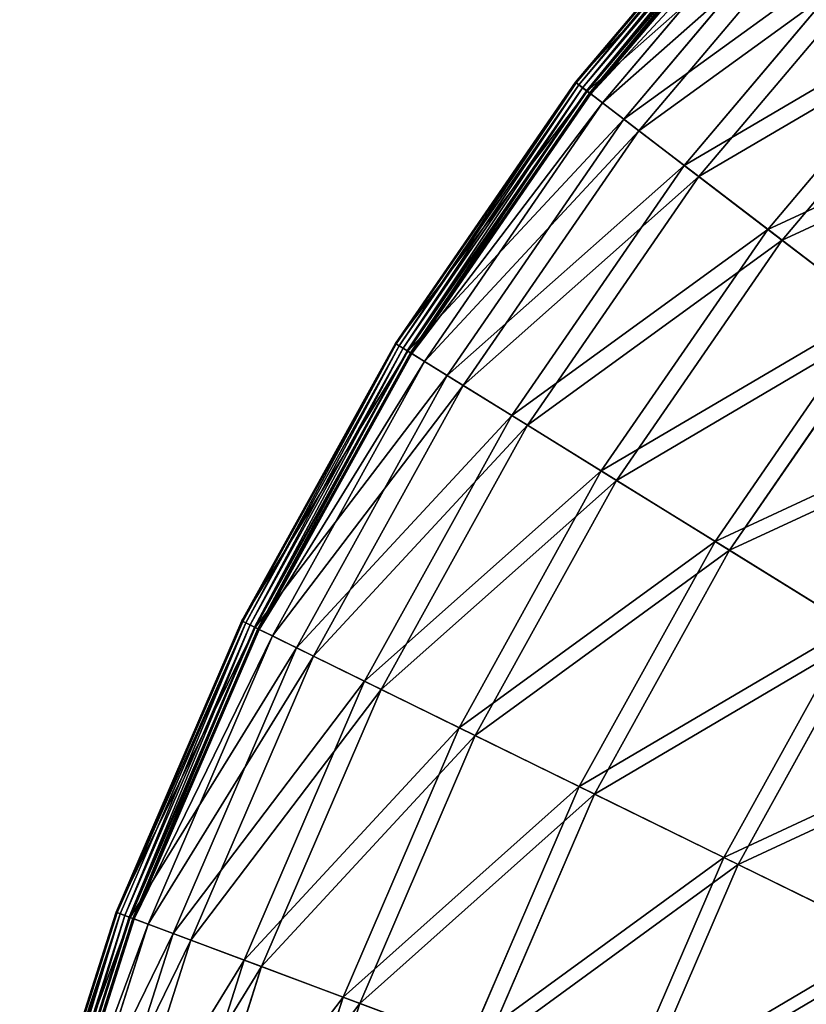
# Model space of a CAD drawing. Extents: x 0 to 923, y 0 to 335.
# Tile 49 of 164: x 6 to 46, y 221 to 272. Entities that reach past the tile are written whole.
import ezdxf

# ---------------------------------------------------------------- set-up
doc = ezdxf.new("R2010")
doc.units = 0
doc.layers.get('0').update_dxf_attribs({"color": 13, "linetype": 'CONTINUOUS'})

# ---------------------------------------------------------------- blocks, each defined once
blk = doc.blocks.new('GROUP_4')
for p, q in [((44.95, 281.654, 0.499), (34.34, 269.102, 0.499)), ((44.99, 281.617, 0.246), (34.384, 269.068, 0.246)), ((45.117, 281.498, 0.055), (34.522, 268.963, 0.055)), ((45.297, 281.33, -0.025), (34.718, 268.813, -0.025)), ((34.919, 268.659, 0.03), (45.483, 281.157, 0.03)), ((34.953, 268.633, 16.173), (45.513, 281.128, 16.173)), ((35.072, 268.542, 0.204), (45.623, 281.026, 0.204)), ((45.681, 280.972, 0.45), (35.135, 268.494, 0.45)), ((46.243, 280.447, 16.074), (35.746, 268.028, 16.074)), ((36.843, 267.189, 32.19), (47.253, 279.505, 32.19)), ((47.971, 278.834, 31.994), (37.624, 266.592, 31.994)), ((39.973, 264.797, 47.897), (50.133, 276.818, 47.897)), ((50.834, 276.163, 47.606), (40.735, 264.214, 47.606)), ((44.312, 261.48, 63.143), (54.126, 273.092, 63.143)), ((54.803, 272.46, 62.759), (45.047, 260.918, 62.759)), ((34.34, 269.102, 0.499), (25.013, 255.57, 0.499)), ((34.384, 269.068, 0.246), (25.059, 255.541, 0.246)), ((34.522, 268.963, 0.055), (25.207, 255.449, 0.055)), ((34.953, 268.633, 16.173), (34.34, 269.102, 0.499)), ((34.384, 269.068, 0.246), (34.34, 269.102, 0.499)), ((34.522, 268.963, 0.055), (34.384, 269.068, 0.246)), ((34.718, 268.813, -0.025), (34.522, 268.963, 0.055)), ((34.718, 268.813, -0.025), (25.417, 255.319, -0.025)), ((25.632, 255.186, 0.03), (34.919, 268.659, 0.03)), ((25.668, 255.164, 16.173), (34.953, 268.633, 16.173)), ((25.795, 255.085, 0.204), (35.072, 268.542, 0.204)), ((35.135, 268.494, 0.45), (25.863, 255.043, 0.45)), ((34.919, 268.659, 0.03), (34.718, 268.813, -0.025)), ((35.072, 268.542, 0.204), (34.919, 268.659, 0.03)), ((36.843, 267.189, 32.19), (34.953, 268.633, 16.173)), ((35.135, 268.494, 0.45), (35.072, 268.542, 0.204)), ((35.746, 268.028, 16.074), (35.135, 268.494, 0.45)), ((35.746, 268.028, 16.074), (26.516, 254.639, 16.074)), ((37.624, 266.592, 31.994), (35.746, 268.028, 16.074)), ((27.691, 253.912, 32.19), (36.843, 267.189, 32.19)), ((39.973, 264.797, 47.897), (36.843, 267.189, 32.19)), ((37.624, 266.592, 31.994), (28.526, 253.394, 31.994)), ((40.735, 264.214, 47.606), (37.624, 266.592, 31.994)), ((31.04, 251.838, 47.897), (39.973, 264.797, 47.897)), ((44.312, 261.48, 63.143), (39.973, 264.797, 47.897)), ((40.735, 264.214, 47.606), (31.855, 251.333, 47.606)), ((45.047, 260.918, 62.759), (40.735, 264.214, 47.606)), ((35.683, 248.962, 63.143), (44.312, 261.48, 63.143)), ((49.819, 257.271, 77.78), (44.312, 261.48, 63.143)), ((45.047, 260.918, 62.759), (36.47, 248.475, 62.759)), ((50.521, 256.734, 77.308), (45.047, 260.918, 62.759)), ((41.576, 245.313, 77.78), (49.819, 257.271, 77.78)), ((50.521, 256.734, 77.308), (42.327, 244.848, 77.308)), ((25.013, 255.57, 0.499), (17.056, 241.189, 0.499)), ((25.059, 255.541, 0.246), (17.105, 241.165, 0.246)), ((25.207, 255.449, 0.055), (17.261, 241.088, 0.055)), ((25.417, 255.319, -0.025), (17.483, 240.979, -0.025)), ((17.71, 240.868, 0.03), (25.632, 255.186, 0.03)), ((17.748, 240.849, 16.173), (25.668, 255.164, 16.173)), ((25.013, 255.57, 0.499), (25.668, 255.164, 16.173)), ((25.013, 255.57, 0.499), (25.059, 255.541, 0.246)), ((25.059, 255.541, 0.246), (25.207, 255.449, 0.055)), ((25.207, 255.449, 0.055), (25.417, 255.319, -0.025)), ((25.632, 255.186, 0.03), (25.417, 255.319, -0.025)), ((25.795, 255.085, 0.204), (25.632, 255.186, 0.03)), ((25.668, 255.164, 16.173), (27.691, 253.912, 32.19)), ((17.883, 240.783, 0.204), (25.795, 255.085, 0.204)), ((25.863, 255.043, 0.45), (17.954, 240.748, 0.45)), ((26.516, 254.639, 16.074), (18.644, 240.41, 16.074)), ((25.863, 255.043, 0.45), (25.795, 255.085, 0.204)), ((25.863, 255.043, 0.45), (26.516, 254.639, 16.074)), ((26.516, 254.639, 16.074), (28.526, 253.394, 31.994)), ((19.884, 239.801, 32.19), (27.691, 253.912, 32.19)), ((27.691, 253.912, 32.19), (31.04, 251.838, 47.897)), ((28.526, 253.394, 31.994), (20.766, 239.368, 31.994)), ((28.526, 253.394, 31.994), (31.855, 251.333, 47.606)), ((23.42, 238.065, 47.897), (31.04, 251.838, 47.897)), ((31.04, 251.838, 47.897), (35.683, 248.962, 63.143)), ((31.855, 251.333, 47.606), (24.281, 237.643, 47.606)), ((31.855, 251.333, 47.606), (36.47, 248.475, 62.759)), ((28.323, 235.659, 63.143), (35.683, 248.962, 63.143)), ((36.47, 248.475, 62.759), (29.154, 235.251, 62.759)), ((35.683, 248.962, 63.143), (41.576, 245.313, 77.78)), ((36.47, 248.475, 62.759), (42.327, 244.848, 77.308)), ((34.545, 232.605, 77.78), (41.576, 245.313, 77.78)), ((41.576, 245.313, 77.78), (48.662, 240.925, 91.669)), ((42.327, 244.848, 77.308), (35.338, 232.216, 77.308)), ((42.327, 244.848, 77.308), (49.37, 240.487, 91.112)), ((17.056, 241.189, 0.499), (10.547, 226.097, 0.499)), ((17.105, 241.165, 0.246), (10.599, 226.078, 0.246)), ((17.261, 241.088, 0.055), (10.762, 226.017, 0.055)), ((17.483, 240.979, -0.025), (10.993, 225.931, -0.025)), ((11.23, 225.842, 0.03), (17.71, 240.868, 0.03)), ((11.269, 225.827, 16.173), (17.748, 240.849, 16.173)), ((17.748, 240.849, 16.173), (17.056, 241.189, 0.499)), ((17.056, 241.189, 0.499), (17.105, 241.165, 0.246)), ((17.105, 241.165, 0.246), (17.261, 241.088, 0.055)), ((17.261, 241.088, 0.055), (17.483, 240.979, -0.025)), ((17.71, 240.868, 0.03), (17.483, 240.979, -0.025)), ((17.883, 240.783, 0.204), (17.71, 240.868, 0.03)), ((19.884, 239.801, 32.19), (17.748, 240.849, 16.173)), ((42.027, 228.933, 91.669), (48.662, 240.925, 91.669)), ((11.41, 225.775, 0.204), (17.883, 240.783, 0.204)), ((17.954, 240.748, 0.45), (11.484, 225.747, 0.45)), ((18.644, 240.41, 16.074), (12.204, 225.477, 16.074)), ((17.954, 240.748, 0.45), (17.883, 240.783, 0.204)), ((17.954, 240.748, 0.45), (18.644, 240.41, 16.074)), ((18.644, 240.41, 16.074), (20.766, 239.368, 31.994)), ((49.37, 240.487, 91.112), (42.775, 228.566, 91.112)), ((13.497, 224.993, 32.19), (19.884, 239.801, 32.19)), ((23.42, 238.065, 47.897), (19.884, 239.801, 32.19)), ((20.766, 239.368, 31.994), (14.418, 224.649, 31.994)), ((20.766, 239.368, 31.994), (24.281, 237.643, 47.606)), ((17.187, 223.613, 47.897), (23.42, 238.065, 47.897)), ((28.323, 235.659, 63.143), (23.42, 238.065, 47.897)), ((24.281, 237.643, 47.606), (18.085, 223.277, 47.606)), ((24.281, 237.643, 47.606), (29.154, 235.251, 62.759)), ((22.302, 221.699, 63.143), (28.323, 235.659, 63.143)), ((29.154, 235.251, 62.759), (23.169, 221.374, 62.759)), ((34.545, 232.605, 77.78), (28.323, 235.659, 63.143)), ((29.154, 235.251, 62.759), (35.338, 232.216, 77.308)), ((28.794, 219.269, 77.78), (34.545, 232.605, 77.78)), ((35.338, 232.216, 77.308), (29.621, 218.959, 77.308)), ((42.027, 228.933, 91.669), (34.545, 232.605, 77.78)), ((35.338, 232.216, 77.308), (42.775, 228.566, 91.112)), ((36.6, 216.348, 91.669), (42.027, 228.933, 91.669)), ((42.775, 228.566, 91.112), (37.38, 216.056, 91.112)), ((50.697, 224.678, 104.675), (42.027, 228.933, 91.669)), ((42.775, 228.566, 91.112), (51.392, 224.337, 104.039)), ((10.547, 226.097, 0.499), (5.549, 210.44, 0.499)), ((10.599, 226.078, 0.246), (5.602, 210.426, 0.246)), ((10.762, 226.017, 0.055), (5.77, 210.382, 0.055)), ((10.547, 226.097, 0.499), (11.269, 225.827, 16.173)), ((10.547, 226.097, 0.499), (10.599, 226.078, 0.246)), ((10.599, 226.078, 0.246), (10.762, 226.017, 0.055)), ((10.762, 226.017, 0.055), (10.993, 225.931, -0.025)), ((10.993, 225.931, -0.025), (6.009, 210.318, -0.025)), ((6.254, 210.253, 0.03), (11.23, 225.842, 0.03)), ((6.294, 210.242, 16.173), (11.269, 225.827, 16.173)), ((6.439, 210.204, 0.204), (11.41, 225.775, 0.204)), ((11.484, 225.747, 0.45), (6.516, 210.183, 0.45)), ((11.23, 225.842, 0.03), (10.993, 225.931, -0.025)), ((11.41, 225.775, 0.204), (11.23, 225.842, 0.03)), ((11.269, 225.827, 16.173), (13.497, 224.993, 32.19)), ((11.484, 225.747, 0.45), (11.41, 225.775, 0.204)), ((11.484, 225.747, 0.45), (12.204, 225.477, 16.074)), ((12.204, 225.477, 16.074), (7.258, 209.986, 16.074)), ((8.593, 209.631, 32.19), (13.497, 224.993, 32.19)), ((12.204, 225.477, 16.074), (14.418, 224.649, 31.994)), ((13.497, 224.993, 32.19), (17.187, 223.613, 47.897)), ((14.418, 224.649, 31.994), (9.543, 209.378, 31.994)), ((14.418, 224.649, 31.994), (18.085, 223.277, 47.606)), ((12.4, 208.619, 47.897), (17.187, 223.613, 47.897)), ((17.187, 223.613, 47.897), (22.302, 221.699, 63.143)), ((18.085, 223.277, 47.606), (13.327, 208.372, 47.606)), ((18.085, 223.277, 47.606), (23.169, 221.374, 62.759)), ((17.678, 207.215, 63.143), (22.302, 221.699, 63.143)), ((22.302, 221.699, 63.143), (28.794, 219.269, 77.78)), ((23.169, 221.374, 62.759), (18.573, 206.977, 62.759)), ((23.169, 221.374, 62.759), (29.621, 218.959, 77.308))]:
    blk.add_line(p, q)
mesh = blk.add_polyface()
corners = [(45.513, 281.128, 16.173), (34.34, 269.102, 0.499), (34.953, 268.633, 16.173), (44.95, 281.654, 0.499)]
mesh.append_faces([[corners[k] for k in face] for face in [(0, 1, 2), (1, 0, 3)]], dxfattribs={"vtx0": -1})
mesh = blk.add_polyface()
corners = [(34.34, 269.102, 0.499), (44.99, 281.617, 0.246), (34.384, 269.068, 0.246), (44.95, 281.654, 0.499)]
mesh.append_faces([[corners[k] for k in face] for face in [(0, 1, 2), (1, 0, 3)]], dxfattribs={"vtx0": -1})
mesh = blk.add_polyface()
corners = [(34.522, 268.963, 0.055), (44.99, 281.617, 0.246), (34.384, 269.068, 0.246), (45.117, 281.498, 0.055)]
mesh.append_faces([[corners[k] for k in face] for face in [(0, 1, 2), (1, 0, 3)]], dxfattribs={"vtx0": -1})
mesh = blk.add_polyface()
corners = [(34.718, 268.813, -0.025), (45.117, 281.498, 0.055), (34.522, 268.963, 0.055), (45.297, 281.33, -0.025)]
mesh.append_faces([[corners[k] for k in face] for face in [(0, 1, 2), (1, 0, 3)]], dxfattribs={"vtx0": -1})
mesh = blk.add_polyface()
corners = [(34.919, 268.659, 0.03), (45.297, 281.33, -0.025), (34.718, 268.813, -0.025), (45.483, 281.157, 0.03)]
mesh.append_faces([[corners[k] for k in face] for face in [(0, 1, 2), (1, 0, 3)]], dxfattribs={"vtx0": -1})
mesh = blk.add_polyface()
corners = [(45.483, 281.157, 0.03), (35.072, 268.542, 0.204), (34.919, 268.659, 0.03), (45.623, 281.026, 0.204)]
mesh.append_faces([[corners[k] for k in face] for face in [(0, 1, 2), (1, 0, 3)]], dxfattribs={"vtx0": -1})
mesh = blk.add_polyface()
corners = [(47.253, 279.505, 32.19), (34.953, 268.633, 16.173), (36.843, 267.189, 32.19), (45.513, 281.128, 16.173)]
mesh.append_faces([[corners[k] for k in face] for face in [(0, 1, 2), (1, 0, 3)]], dxfattribs={"vtx0": -1})
mesh = blk.add_polyface()
corners = [(35.072, 268.542, 0.204), (45.681, 280.972, 0.45), (35.135, 268.494, 0.45), (45.623, 281.026, 0.204)]
mesh.append_faces([[corners[k] for k in face] for face in [(0, 1, 2), (1, 0, 3)]], dxfattribs={"vtx0": -1})
mesh = blk.add_polyface()
corners = [(35.135, 268.494, 0.45), (46.243, 280.447, 16.074), (35.746, 268.028, 16.074), (45.681, 280.972, 0.45)]
mesh.append_faces([[corners[k] for k in face] for face in [(0, 1, 2), (1, 0, 3)]], dxfattribs={"vtx0": -1})
mesh = blk.add_polyface()
corners = [(35.746, 268.028, 16.074), (47.971, 278.834, 31.994), (37.624, 266.592, 31.994), (46.243, 280.447, 16.074)]
mesh.append_faces([[corners[k] for k in face] for face in [(0, 1, 2), (1, 0, 3)]], dxfattribs={"vtx0": -1})
mesh = blk.add_polyface()
corners = [(50.133, 276.818, 47.897), (36.843, 267.189, 32.19), (39.973, 264.797, 47.897), (47.253, 279.505, 32.19)]
mesh.append_faces([[corners[k] for k in face] for face in [(0, 1, 2), (1, 0, 3)]], dxfattribs={"vtx0": -1})
mesh = blk.add_polyface()
corners = [(37.624, 266.592, 31.994), (50.834, 276.163, 47.606), (40.735, 264.214, 47.606), (47.971, 278.834, 31.994)]
mesh.append_faces([[corners[k] for k in face] for face in [(0, 1, 2), (1, 0, 3)]], dxfattribs={"vtx0": -1})
mesh = blk.add_polyface()
corners = [(54.126, 273.092, 63.143), (39.973, 264.797, 47.897), (44.312, 261.48, 63.143), (50.133, 276.818, 47.897)]
mesh.append_faces([[corners[k] for k in face] for face in [(0, 1, 2), (1, 0, 3)]], dxfattribs={"vtx0": -1})
mesh = blk.add_polyface()
corners = [(40.735, 264.214, 47.606), (54.803, 272.46, 62.759), (45.047, 260.918, 62.759), (50.834, 276.163, 47.606)]
mesh.append_faces([[corners[k] for k in face] for face in [(0, 1, 2), (1, 0, 3)]], dxfattribs={"vtx0": -1})
mesh = blk.add_polyface()
corners = [(59.194, 268.363, 77.78), (44.312, 261.48, 63.143), (49.819, 257.271, 77.78), (54.126, 273.092, 63.143)]
mesh.append_faces([[corners[k] for k in face] for face in [(0, 1, 2), (1, 0, 3)]], dxfattribs={"vtx0": -1})
mesh = blk.add_polyface()
corners = [(45.047, 260.918, 62.759), (59.84, 267.76, 77.308), (50.521, 256.734, 77.308), (54.803, 272.46, 62.759)]
mesh.append_faces([[corners[k] for k in face] for face in [(0, 1, 2), (1, 0, 3)]], dxfattribs={"vtx0": -1})
mesh = blk.add_polyface()
corners = [(34.953, 268.633, 16.173), (25.013, 255.57, 0.499), (25.668, 255.164, 16.173), (34.34, 269.102, 0.499)]
mesh.append_faces([[corners[k] for k in face] for face in [(0, 1, 2), (1, 0, 3)]], dxfattribs={"vtx0": -1})
mesh = blk.add_polyface()
corners = [(25.013, 255.57, 0.499), (34.384, 269.068, 0.246), (25.059, 255.541, 0.246), (34.34, 269.102, 0.499)]
mesh.append_faces([[corners[k] for k in face] for face in [(0, 1, 2), (1, 0, 3)]], dxfattribs={"vtx0": -1})
mesh = blk.add_polyface()
corners = [(25.207, 255.449, 0.055), (34.384, 269.068, 0.246), (25.059, 255.541, 0.246), (34.522, 268.963, 0.055)]
mesh.append_faces([[corners[k] for k in face] for face in [(0, 1, 2), (1, 0, 3)]], dxfattribs={"vtx0": -1})
mesh = blk.add_polyface()
corners = [(25.417, 255.319, -0.025), (34.522, 268.963, 0.055), (25.207, 255.449, 0.055), (34.718, 268.813, -0.025)]
mesh.append_faces([[corners[k] for k in face] for face in [(0, 1, 2), (1, 0, 3)]], dxfattribs={"vtx0": -1})
mesh = blk.add_polyface()
corners = [(25.632, 255.186, 0.03), (34.718, 268.813, -0.025), (25.417, 255.319, -0.025), (34.919, 268.659, 0.03)]
mesh.append_faces([[corners[k] for k in face] for face in [(0, 1, 2), (1, 0, 3)]], dxfattribs={"vtx0": -1})
mesh = blk.add_polyface()
corners = [(34.919, 268.659, 0.03), (25.795, 255.085, 0.204), (25.632, 255.186, 0.03), (35.072, 268.542, 0.204)]
mesh.append_faces([[corners[k] for k in face] for face in [(0, 1, 2), (1, 0, 3)]], dxfattribs={"vtx0": -1})
mesh = blk.add_polyface()
corners = [(36.843, 267.189, 32.19), (25.668, 255.164, 16.173), (27.691, 253.912, 32.19), (34.953, 268.633, 16.173)]
mesh.append_faces([[corners[k] for k in face] for face in [(0, 1, 2), (1, 0, 3)]], dxfattribs={"vtx0": -1})
mesh = blk.add_polyface()
corners = [(25.795, 255.085, 0.204), (35.135, 268.494, 0.45), (25.863, 255.043, 0.45), (35.072, 268.542, 0.204)]
mesh.append_faces([[corners[k] for k in face] for face in [(0, 1, 2), (1, 0, 3)]], dxfattribs={"vtx0": -1})
mesh = blk.add_polyface()
corners = [(25.863, 255.043, 0.45), (35.746, 268.028, 16.074), (26.516, 254.639, 16.074), (35.135, 268.494, 0.45)]
mesh.append_faces([[corners[k] for k in face] for face in [(0, 1, 2), (1, 0, 3)]], dxfattribs={"vtx0": -1})
mesh = blk.add_polyface()
corners = [(26.516, 254.639, 16.074), (37.624, 266.592, 31.994), (28.526, 253.394, 31.994), (35.746, 268.028, 16.074)]
mesh.append_faces([[corners[k] for k in face] for face in [(0, 1, 2), (1, 0, 3)]], dxfattribs={"vtx0": -1})
mesh = blk.add_polyface()
corners = [(39.973, 264.797, 47.897), (27.691, 253.912, 32.19), (31.04, 251.838, 47.897), (36.843, 267.189, 32.19)]
mesh.append_faces([[corners[k] for k in face] for face in [(0, 1, 2), (1, 0, 3)]], dxfattribs={"vtx0": -1})
mesh = blk.add_polyface()
corners = [(28.526, 253.394, 31.994), (40.735, 264.214, 47.606), (31.855, 251.333, 47.606), (37.624, 266.592, 31.994)]
mesh.append_faces([[corners[k] for k in face] for face in [(0, 1, 2), (1, 0, 3)]], dxfattribs={"vtx0": -1})
mesh = blk.add_polyface()
corners = [(44.312, 261.48, 63.143), (31.04, 251.838, 47.897), (35.683, 248.962, 63.143), (39.973, 264.797, 47.897)]
mesh.append_faces([[corners[k] for k in face] for face in [(0, 1, 2), (1, 0, 3)]], dxfattribs={"vtx0": -1})
mesh = blk.add_polyface()
corners = [(31.855, 251.333, 47.606), (45.047, 260.918, 62.759), (36.47, 248.475, 62.759), (40.735, 264.214, 47.606)]
mesh.append_faces([[corners[k] for k in face] for face in [(0, 1, 2), (1, 0, 3)]], dxfattribs={"vtx0": -1})
mesh = blk.add_polyface()
corners = [(49.819, 257.271, 77.78), (35.683, 248.962, 63.143), (41.576, 245.313, 77.78), (44.312, 261.48, 63.143)]
mesh.append_faces([[corners[k] for k in face] for face in [(0, 1, 2), (1, 0, 3)]], dxfattribs={"vtx0": -1})
mesh = blk.add_polyface()
corners = [(36.47, 248.475, 62.759), (50.521, 256.734, 77.308), (42.327, 244.848, 77.308), (45.047, 260.918, 62.759)]
mesh.append_faces([[corners[k] for k in face] for face in [(0, 1, 2), (1, 0, 3)]], dxfattribs={"vtx0": -1})
mesh = blk.add_polyface()
corners = [(56.441, 252.21, 91.669), (41.576, 245.313, 77.78), (48.662, 240.925, 91.669), (49.819, 257.271, 77.78)]
mesh.append_faces([[corners[k] for k in face] for face in [(0, 1, 2), (1, 0, 3)]], dxfattribs={"vtx0": -1})
mesh = blk.add_polyface()
corners = [(42.327, 244.848, 77.308), (57.102, 251.704, 91.112), (49.37, 240.487, 91.112), (50.521, 256.734, 77.308)]
mesh.append_faces([[corners[k] for k in face] for face in [(0, 1, 2), (1, 0, 3)]], dxfattribs={"vtx0": -1})
mesh = blk.add_polyface()
corners = [(25.668, 255.164, 16.173), (17.056, 241.189, 0.499), (17.748, 240.849, 16.173), (25.013, 255.57, 0.499)]
mesh.append_faces([[corners[k] for k in face] for face in [(0, 1, 2), (1, 0, 3)]], dxfattribs={"vtx0": -1})
mesh = blk.add_polyface()
corners = [(17.056, 241.189, 0.499), (25.059, 255.541, 0.246), (17.105, 241.165, 0.246), (25.013, 255.57, 0.499)]
mesh.append_faces([[corners[k] for k in face] for face in [(0, 1, 2), (1, 0, 3)]], dxfattribs={"vtx0": -1})
mesh = blk.add_polyface()
corners = [(25.059, 255.541, 0.246), (17.261, 241.088, 0.055), (17.105, 241.165, 0.246), (25.207, 255.449, 0.055)]
mesh.append_faces([[corners[k] for k in face] for face in [(0, 1, 2), (1, 0, 3)]], dxfattribs={"vtx0": -1})
mesh = blk.add_polyface()
corners = [(25.207, 255.449, 0.055), (17.483, 240.979, -0.025), (17.261, 241.088, 0.055), (25.417, 255.319, -0.025)]
mesh.append_faces([[corners[k] for k in face] for face in [(0, 1, 2), (1, 0, 3)]], dxfattribs={"vtx0": -1})
mesh = blk.add_polyface()
corners = [(25.417, 255.319, -0.025), (17.71, 240.868, 0.03), (17.483, 240.979, -0.025), (25.632, 255.186, 0.03)]
mesh.append_faces([[corners[k] for k in face] for face in [(0, 1, 2), (1, 0, 3)]], dxfattribs={"vtx0": -1})
mesh = blk.add_polyface()
corners = [(25.632, 255.186, 0.03), (17.883, 240.783, 0.204), (17.71, 240.868, 0.03), (25.795, 255.085, 0.204)]
mesh.append_faces([[corners[k] for k in face] for face in [(0, 1, 2), (1, 0, 3)]], dxfattribs={"vtx0": -1})
mesh = blk.add_polyface()
corners = [(27.691, 253.912, 32.19), (17.748, 240.849, 16.173), (19.884, 239.801, 32.19), (25.668, 255.164, 16.173)]
mesh.append_faces([[corners[k] for k in face] for face in [(0, 1, 2), (1, 0, 3)]], dxfattribs={"vtx0": -1})
mesh = blk.add_polyface()
corners = [(17.883, 240.783, 0.204), (25.863, 255.043, 0.45), (17.954, 240.748, 0.45), (25.795, 255.085, 0.204)]
mesh.append_faces([[corners[k] for k in face] for face in [(0, 1, 2), (1, 0, 3)]], dxfattribs={"vtx0": -1})
mesh = blk.add_polyface()
corners = [(17.954, 240.748, 0.45), (26.516, 254.639, 16.074), (18.644, 240.41, 16.074), (25.863, 255.043, 0.45)]
mesh.append_faces([[corners[k] for k in face] for face in [(0, 1, 2), (1, 0, 3)]], dxfattribs={"vtx0": -1})
mesh = blk.add_polyface()
corners = [(18.644, 240.41, 16.074), (28.526, 253.394, 31.994), (20.766, 239.368, 31.994), (26.516, 254.639, 16.074)]
mesh.append_faces([[corners[k] for k in face] for face in [(0, 1, 2), (1, 0, 3)]], dxfattribs={"vtx0": -1})
mesh = blk.add_polyface()
corners = [(31.04, 251.838, 47.897), (19.884, 239.801, 32.19), (23.42, 238.065, 47.897), (27.691, 253.912, 32.19)]
mesh.append_faces([[corners[k] for k in face] for face in [(0, 1, 2), (1, 0, 3)]], dxfattribs={"vtx0": -1})
mesh = blk.add_polyface()
corners = [(20.766, 239.368, 31.994), (31.855, 251.333, 47.606), (24.281, 237.643, 47.606), (28.526, 253.394, 31.994)]
mesh.append_faces([[corners[k] for k in face] for face in [(0, 1, 2), (1, 0, 3)]], dxfattribs={"vtx0": -1})
mesh = blk.add_polyface()
corners = [(35.683, 248.962, 63.143), (23.42, 238.065, 47.897), (28.323, 235.659, 63.143), (31.04, 251.838, 47.897)]
mesh.append_faces([[corners[k] for k in face] for face in [(0, 1, 2), (1, 0, 3)]], dxfattribs={"vtx0": -1})
mesh = blk.add_polyface()
corners = [(24.281, 237.643, 47.606), (36.47, 248.475, 62.759), (29.154, 235.251, 62.759), (31.855, 251.333, 47.606)]
mesh.append_faces([[corners[k] for k in face] for face in [(0, 1, 2), (1, 0, 3)]], dxfattribs={"vtx0": -1})
mesh = blk.add_polyface()
corners = [(41.576, 245.313, 77.78), (28.323, 235.659, 63.143), (34.545, 232.605, 77.78), (35.683, 248.962, 63.143)]
mesh.append_faces([[corners[k] for k in face] for face in [(0, 1, 2), (1, 0, 3)]], dxfattribs={"vtx0": -1})
mesh = blk.add_polyface()
corners = [(29.154, 235.251, 62.759), (42.327, 244.848, 77.308), (35.338, 232.216, 77.308), (36.47, 248.475, 62.759)]
mesh.append_faces([[corners[k] for k in face] for face in [(0, 1, 2), (1, 0, 3)]], dxfattribs={"vtx0": -1})
mesh = blk.add_polyface()
corners = [(48.662, 240.925, 91.669), (34.545, 232.605, 77.78), (42.027, 228.933, 91.669), (41.576, 245.313, 77.78)]
mesh.append_faces([[corners[k] for k in face] for face in [(0, 1, 2), (1, 0, 3)]], dxfattribs={"vtx0": -1})
mesh = blk.add_polyface()
corners = [(35.338, 232.216, 77.308), (49.37, 240.487, 91.112), (42.775, 228.566, 91.112), (42.327, 244.848, 77.308)]
mesh.append_faces([[corners[k] for k in face] for face in [(0, 1, 2), (1, 0, 3)]], dxfattribs={"vtx0": -1})
mesh = blk.add_polyface()
corners = [(17.748, 240.849, 16.173), (10.547, 226.097, 0.499), (11.269, 225.827, 16.173), (17.056, 241.189, 0.499)]
mesh.append_faces([[corners[k] for k in face] for face in [(0, 1, 2), (1, 0, 3)]], dxfattribs={"vtx0": -1})
mesh = blk.add_polyface()
corners = [(10.547, 226.097, 0.499), (17.105, 241.165, 0.246), (10.599, 226.078, 0.246), (17.056, 241.189, 0.499)]
mesh.append_faces([[corners[k] for k in face] for face in [(0, 1, 2), (1, 0, 3)]], dxfattribs={"vtx0": -1})
mesh = blk.add_polyface()
corners = [(10.599, 226.078, 0.246), (17.261, 241.088, 0.055), (10.762, 226.017, 0.055), (17.105, 241.165, 0.246)]
mesh.append_faces([[corners[k] for k in face] for face in [(0, 1, 2), (1, 0, 3)]], dxfattribs={"vtx0": -1})
mesh = blk.add_polyface()
corners = [(17.261, 241.088, 0.055), (10.993, 225.931, -0.025), (10.762, 226.017, 0.055), (17.483, 240.979, -0.025)]
mesh.append_faces([[corners[k] for k in face] for face in [(0, 1, 2), (1, 0, 3)]], dxfattribs={"vtx0": -1})
mesh = blk.add_polyface()
corners = [(17.483, 240.979, -0.025), (11.23, 225.842, 0.03), (10.993, 225.931, -0.025), (17.71, 240.868, 0.03)]
mesh.append_faces([[corners[k] for k in face] for face in [(0, 1, 2), (1, 0, 3)]], dxfattribs={"vtx0": -1})
mesh = blk.add_polyface()
corners = [(17.71, 240.868, 0.03), (11.41, 225.775, 0.204), (11.23, 225.842, 0.03), (17.883, 240.783, 0.204)]
mesh.append_faces([[corners[k] for k in face] for face in [(0, 1, 2), (1, 0, 3)]], dxfattribs={"vtx0": -1})
mesh = blk.add_polyface()
corners = [(19.884, 239.801, 32.19), (11.269, 225.827, 16.173), (13.497, 224.993, 32.19), (17.748, 240.849, 16.173)]
mesh.append_faces([[corners[k] for k in face] for face in [(0, 1, 2), (1, 0, 3)]], dxfattribs={"vtx0": -1})
mesh = blk.add_polyface()
corners = [(56.873, 235.841, 104.675), (42.027, 228.933, 91.669), (50.697, 224.678, 104.675), (48.662, 240.925, 91.669)]
mesh.append_faces([[corners[k] for k in face] for face in [(0, 1, 2), (1, 0, 3)]], dxfattribs={"vtx0": -1})
mesh = blk.add_polyface()
corners = [(11.41, 225.775, 0.204), (17.954, 240.748, 0.45), (11.484, 225.747, 0.45), (17.883, 240.783, 0.204)]
mesh.append_faces([[corners[k] for k in face] for face in [(0, 1, 2), (1, 0, 3)]], dxfattribs={"vtx0": -1})
mesh = blk.add_polyface()
corners = [(11.484, 225.747, 0.45), (18.644, 240.41, 16.074), (12.204, 225.477, 16.074), (17.954, 240.748, 0.45)]
mesh.append_faces([[corners[k] for k in face] for face in [(0, 1, 2), (1, 0, 3)]], dxfattribs={"vtx0": -1})
mesh = blk.add_polyface()
corners = [(12.204, 225.477, 16.074), (20.766, 239.368, 31.994), (14.418, 224.649, 31.994), (18.644, 240.41, 16.074)]
mesh.append_faces([[corners[k] for k in face] for face in [(0, 1, 2), (1, 0, 3)]], dxfattribs={"vtx0": -1})
mesh = blk.add_polyface()
corners = [(42.775, 228.566, 91.112), (57.531, 235.433, 104.039), (51.392, 224.337, 104.039), (49.37, 240.487, 91.112)]
mesh.append_faces([[corners[k] for k in face] for face in [(0, 1, 2), (1, 0, 3)]], dxfattribs={"vtx0": -1})
mesh = blk.add_polyface()
corners = [(23.42, 238.065, 47.897), (13.497, 224.993, 32.19), (17.187, 223.613, 47.897), (19.884, 239.801, 32.19)]
mesh.append_faces([[corners[k] for k in face] for face in [(0, 1, 2), (1, 0, 3)]], dxfattribs={"vtx0": -1})
mesh = blk.add_polyface()
corners = [(14.418, 224.649, 31.994), (24.281, 237.643, 47.606), (18.085, 223.277, 47.606), (20.766, 239.368, 31.994)]
mesh.append_faces([[corners[k] for k in face] for face in [(0, 1, 2), (1, 0, 3)]], dxfattribs={"vtx0": -1})
mesh = blk.add_polyface()
corners = [(28.323, 235.659, 63.143), (17.187, 223.613, 47.897), (22.302, 221.699, 63.143), (23.42, 238.065, 47.897)]
mesh.append_faces([[corners[k] for k in face] for face in [(0, 1, 2), (1, 0, 3)]], dxfattribs={"vtx0": -1})
mesh = blk.add_polyface()
corners = [(18.085, 223.277, 47.606), (29.154, 235.251, 62.759), (23.169, 221.374, 62.759), (24.281, 237.643, 47.606)]
mesh.append_faces([[corners[k] for k in face] for face in [(0, 1, 2), (1, 0, 3)]], dxfattribs={"vtx0": -1})
mesh = blk.add_polyface()
corners = [(34.545, 232.605, 77.78), (22.302, 221.699, 63.143), (28.794, 219.269, 77.78), (28.323, 235.659, 63.143)]
mesh.append_faces([[corners[k] for k in face] for face in [(0, 1, 2), (1, 0, 3)]], dxfattribs={"vtx0": -1})
mesh = blk.add_polyface()
corners = [(23.169, 221.374, 62.759), (35.338, 232.216, 77.308), (29.621, 218.959, 77.308), (29.154, 235.251, 62.759)]
mesh.append_faces([[corners[k] for k in face] for face in [(0, 1, 2), (1, 0, 3)]], dxfattribs={"vtx0": -1})
mesh = blk.add_polyface()
corners = [(42.027, 228.933, 91.669), (28.794, 219.269, 77.78), (36.6, 216.348, 91.669), (34.545, 232.605, 77.78)]
mesh.append_faces([[corners[k] for k in face] for face in [(0, 1, 2), (1, 0, 3)]], dxfattribs={"vtx0": -1})
mesh = blk.add_polyface()
corners = [(29.621, 218.959, 77.308), (42.775, 228.566, 91.112), (37.38, 216.056, 91.112), (35.338, 232.216, 77.308)]
mesh.append_faces([[corners[k] for k in face] for face in [(0, 1, 2), (1, 0, 3)]], dxfattribs={"vtx0": -1})
mesh = blk.add_polyface()
corners = [(50.697, 224.678, 104.675), (36.6, 216.348, 91.669), (45.644, 212.963, 104.675), (42.027, 228.933, 91.669)]
mesh.append_faces([[corners[k] for k in face] for face in [(0, 1, 2), (1, 0, 3)]], dxfattribs={"vtx0": -1})
mesh = blk.add_polyface()
corners = [(37.38, 216.056, 91.112), (51.392, 224.337, 104.039), (46.369, 212.692, 104.039), (42.775, 228.566, 91.112)]
mesh.append_faces([[corners[k] for k in face] for face in [(0, 1, 2), (1, 0, 3)]], dxfattribs={"vtx0": -1})
mesh = blk.add_polyface()
corners = [(11.269, 225.827, 16.173), (5.549, 210.44, 0.499), (6.294, 210.242, 16.173), (10.547, 226.097, 0.499)]
mesh.append_faces([[corners[k] for k in face] for face in [(0, 1, 2), (1, 0, 3)]], dxfattribs={"vtx0": -1})
mesh = blk.add_polyface()
corners = [(5.549, 210.44, 0.499), (10.599, 226.078, 0.246), (5.602, 210.426, 0.246), (10.547, 226.097, 0.499)]
mesh.append_faces([[corners[k] for k in face] for face in [(0, 1, 2), (1, 0, 3)]], dxfattribs={"vtx0": -1})
mesh = blk.add_polyface()
corners = [(5.602, 210.426, 0.246), (10.762, 226.017, 0.055), (5.77, 210.382, 0.055), (10.599, 226.078, 0.246)]
mesh.append_faces([[corners[k] for k in face] for face in [(0, 1, 2), (1, 0, 3)]], dxfattribs={"vtx0": -1})
mesh = blk.add_polyface()
corners = [(10.762, 226.017, 0.055), (6.009, 210.318, -0.025), (5.77, 210.382, 0.055), (10.993, 225.931, -0.025)]
mesh.append_faces([[corners[k] for k in face] for face in [(0, 1, 2), (1, 0, 3)]], dxfattribs={"vtx0": -1})
mesh = blk.add_polyface()
corners = [(10.993, 225.931, -0.025), (6.254, 210.253, 0.03), (6.009, 210.318, -0.025), (11.23, 225.842, 0.03)]
mesh.append_faces([[corners[k] for k in face] for face in [(0, 1, 2), (1, 0, 3)]], dxfattribs={"vtx0": -1})
mesh = blk.add_polyface()
corners = [(11.23, 225.842, 0.03), (6.439, 210.204, 0.204), (6.254, 210.253, 0.03), (11.41, 225.775, 0.204)]
mesh.append_faces([[corners[k] for k in face] for face in [(0, 1, 2), (1, 0, 3)]], dxfattribs={"vtx0": -1})
mesh = blk.add_polyface()
corners = [(13.497, 224.993, 32.19), (6.294, 210.242, 16.173), (8.593, 209.631, 32.19), (11.269, 225.827, 16.173)]
mesh.append_faces([[corners[k] for k in face] for face in [(0, 1, 2), (1, 0, 3)]], dxfattribs={"vtx0": -1})
mesh = blk.add_polyface()
corners = [(6.439, 210.204, 0.204), (11.484, 225.747, 0.45), (6.516, 210.183, 0.45), (11.41, 225.775, 0.204)]
mesh.append_faces([[corners[k] for k in face] for face in [(0, 1, 2), (1, 0, 3)]], dxfattribs={"vtx0": -1})
mesh = blk.add_polyface()
corners = [(6.516, 210.183, 0.45), (12.204, 225.477, 16.074), (7.258, 209.986, 16.074), (11.484, 225.747, 0.45)]
mesh.append_faces([[corners[k] for k in face] for face in [(0, 1, 2), (1, 0, 3)]], dxfattribs={"vtx0": -1})
mesh = blk.add_polyface()
corners = [(7.258, 209.986, 16.074), (14.418, 224.649, 31.994), (9.543, 209.378, 31.994), (12.204, 225.477, 16.074)]
mesh.append_faces([[corners[k] for k in face] for face in [(0, 1, 2), (1, 0, 3)]], dxfattribs={"vtx0": -1})
mesh = blk.add_polyface()
corners = [(17.187, 223.613, 47.897), (8.593, 209.631, 32.19), (12.4, 208.619, 47.897), (13.497, 224.993, 32.19)]
mesh.append_faces([[corners[k] for k in face] for face in [(0, 1, 2), (1, 0, 3)]], dxfattribs={"vtx0": -1})
mesh = blk.add_polyface()
corners = [(9.543, 209.378, 31.994), (18.085, 223.277, 47.606), (13.327, 208.372, 47.606), (14.418, 224.649, 31.994)]
mesh.append_faces([[corners[k] for k in face] for face in [(0, 1, 2), (1, 0, 3)]], dxfattribs={"vtx0": -1})
mesh = blk.add_polyface()
corners = [(60.47, 219.881, 116.673), (45.644, 212.963, 104.675), (55.841, 209.147, 116.673), (50.697, 224.678, 104.675)]
mesh.append_faces([[corners[k] for k in face] for face in [(0, 1, 2), (1, 0, 3)]], dxfattribs={"vtx0": -1})
mesh = blk.add_polyface()
corners = [(22.302, 221.699, 63.143), (12.4, 208.619, 47.897), (17.678, 207.215, 63.143), (17.187, 223.613, 47.897)]
mesh.append_faces([[corners[k] for k in face] for face in [(0, 1, 2), (1, 0, 3)]], dxfattribs={"vtx0": -1})
mesh = blk.add_polyface()
corners = [(13.327, 208.372, 47.606), (23.169, 221.374, 62.759), (18.573, 206.977, 62.759), (18.085, 223.277, 47.606)]
mesh.append_faces([[corners[k] for k in face] for face in [(0, 1, 2), (1, 0, 3)]], dxfattribs={"vtx0": -1})
mesh = blk.add_polyface()
corners = [(28.794, 219.269, 77.78), (17.678, 207.215, 63.143), (24.377, 205.434, 77.78), (22.302, 221.699, 63.143)]
mesh.append_faces([[corners[k] for k in face] for face in [(0, 1, 2), (1, 0, 3)]], dxfattribs={"vtx0": -1})
mesh = blk.add_polyface()
corners = [(18.573, 206.977, 62.759), (29.621, 218.959, 77.308), (25.231, 205.207, 77.308), (23.169, 221.374, 62.759)]
mesh.append_faces([[corners[k] for k in face] for face in [(0, 1, 2), (1, 0, 3)]], dxfattribs={"vtx0": -1})
blk = doc.blocks.new('COMPONENT_7')
blk.add_blockref('GROUP_4', (0, 0))
blk = doc.blocks.new('GROUP_7')
blk.add_blockref('COMPONENT_7', (0, 0))

msp = doc.modelspace()

# ---------------------------------------------------------------- block references
msp.add_blockref('GROUP_7', (0, 0))

doc.saveas('drawing.dxf')
